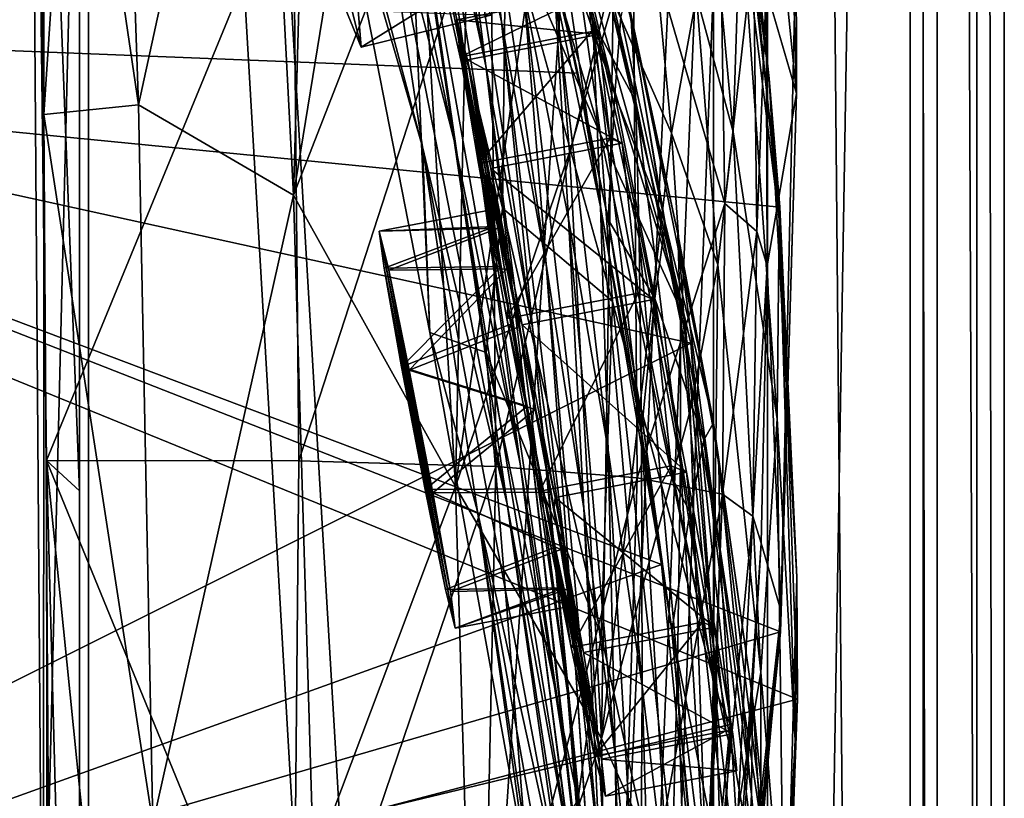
# Model space of a CAD drawing. Header units: metres. Extents: x -904 to 0, y -908 to 0.
# Tile 78 of 142: x -55 to 0, y -480 to -437. Entities that reach past the tile are written whole.
import ezdxf

# ---------------------------------------------------------------- set-up
doc = ezdxf.new("R2010")
doc.units = ezdxf.units.M

msp = doc.modelspace()

# ---------------------------------------------------------------- linework, layer by layer
at = {"layer": 'None012'}
for points in [[(-4.519207, -133.377289, 2063.059814), (-51.518902, -163.519562, 2063.059814), (-51.518902, -836.377136, 2063.059814)], [(-37.838261, -842.079285, 2063.059814), (-4.519207, -133.377289, 2063.059814), (-51.518902, -836.377136, 2063.059814)], [(-4.519207, -133.377289, 163.059708), (-37.838261, -842.079285, 163.059708), (-51.518902, -836.377136, 163.059708)], [(-51.518902, -836.377136, 163.059708), (-51.518902, -163.519562, 163.059708), (-4.519207, -133.377289, 163.059708)], [(-37.838261, -842.079285, 2063.059814), (-34.448139, -844.306091, 2063.059814), (-4.519207, -133.377289, 2063.059814)], [(-4.519207, -133.377289, 163.059708), (-34.448139, -844.306091, 163.059708), (-37.838261, -842.079285, 163.059708)], [(-34.448139, -844.306091, 2063.059814), (-32.221325, -847.696228, 2063.059814), (-4.519207, -133.377289, 2063.059814)], [(-32.221325, -847.696228, 163.059708), (-34.448139, -844.306091, 163.059708), (-4.519207, -133.377289, 163.059708)], [(-4.519207, -133.377289, 2063.059814), (-32.221325, -847.696228, 2063.059814), (-4.519207, -887.377258, 2063.059814)], [(-4.519207, -887.377258, 163.059708), (-32.221325, -847.696228, 163.059708), (-4.519207, -133.377289, 163.059708)], [(-4.519207, -887.377258, 163.059708), (-4.519207, -133.377289, 163.059708), (-4.519207, -887.377258, 173.920044)], [(-4.519207, -133.377289, 163.059708), (-4.519207, -133.377289, 2063.059814), (-4.519207, -887.377258, 173.920044)], [(-4.519207, -887.377258, 173.920044), (-4.519207, -133.377289, 2063.059814), (-4.519207, -887.377258, 2051.920166)], [(-4.519207, -133.377289, 2063.059814), (-4.519207, -887.377258, 2063.059814), (-4.519207, -887.377258, 2051.920166)], [(-51.518902, -836.377136, 163.059708), (-51.518902, -495.105316, 182.490662), (-51.518902, -163.519562, 163.059708)], [(-51.518902, -495.105316, 182.490662), (-51.518902, -411.783142, 184.444412), (-51.518902, -163.519562, 163.059708)], [(-51.518902, -163.519562, 2063.059814), (-51.518902, -395.558533, 2040.610718), (-51.518902, -462.743958, 2043.003296)], [(-51.518902, -462.743958, 2043.003296), (-51.518902, -529.971802, 2043.136353), (-51.518902, -163.519562, 2063.059814)], [(-51.518902, -529.971802, 2043.136353), (-51.518902, -836.377136, 2063.059814), (-51.518902, -163.519562, 2063.059814)], [(-94.914627, -379.078369, 619.99176), (-20.853827, -392.848328, 618.052429), (-99.678642, -438.399719, 620.116516)], [(-20.853827, -392.848328, 618.052429), (-15.603981, -419.807495, 617.914917), (-99.678642, -438.399719, 620.116516)], [(-53.340942, -461.049896, 2042.971069), (-51.518902, -462.743958, 2043.003296), (-54.164406, -394.131256, 2040.5354)], [(-51.518902, -462.743958, 2043.003296), (-51.518902, -395.558533, 2040.610718), (-54.164406, -394.131256, 2040.5354)], [(-54.164406, -394.131256, 2040.5354), (-39.61805, -427.646545, 1989.055786), (-53.340942, -461.049896, 2042.971069)], [(-48.223858, -441.255127, 210.920059), (-49.61388, -401.212891, 210.920059), (-54.03294, -401.820038, 184.910767)], [(-49.61388, -401.212891, 210.920059), (-48.223858, -441.255127, 210.920059), (-41.466755, -410.242004, 259.599365)], [(-53.500282, -441.798859, 183.34021), (-48.223858, -441.255127, 210.920059), (-54.03294, -401.820038, 184.910767)], [(-54.03294, -401.820038, 184.910767), (-51.518902, -411.783142, 184.444412), (-53.500282, -441.798859, 183.34021)], [(-38.348515, -402.753815, 284.171265), (-41.466755, -410.242004, 259.599365), (-39.583576, -446.280334, 258.79776)], [(-33.971493, -411.755524, 308.193176), (-38.348515, -402.753815, 284.171265), (-39.583576, -446.280334, 258.79776)], [(-35.178562, -425.408478, 1347.30896), (-37.694042, -409.377899, 1291.495117), (-30.641474, -443.239197, 1347.621338)], [(-37.694042, -409.377899, 1291.495117), (-33.317085, -425.375366, 1291.730469), (-30.641474, -443.239197, 1347.621338)], [(-33.317085, -425.375366, 1291.730469), (-35.719398, -409.918915, 1235.449707), (-29.635101, -441.526672, 1291.942627)], [(-35.719398, -409.918915, 1235.449707), (-32.032661, -424.448486, 1235.577759), (-29.635101, -441.526672, 1291.942627)], [(-32.032661, -424.448486, 1235.577759), (-34.16378, -410.011841, 1178.973145), (-28.885721, -439.077972, 1235.691895)], [(-34.16378, -410.011841, 1178.973145), (-30.888161, -423.265381, 1179.018677), (-28.885721, -439.077972, 1235.691895)], [(-41.466755, -410.242004, 259.599365), (-48.223858, -441.255127, 210.920059), (-39.583576, -446.280334, 258.79776)], [(-29.558035, -422.518158, 1122.292114), (-28.012222, -436.633972, 1179.058716), (-32.640263, -410.267761, 1122.289429)], [(-28.012222, -436.633972, 1179.058716), (-30.888161, -423.265381, 1179.018677), (-32.640263, -410.267761, 1122.289429)], [(-51.518902, -411.783142, 184.444412), (-53.231441, -481.806213, 182.569717), (-53.500282, -441.798859, 183.34021)], [(-51.518902, -411.783142, 184.444412), (-51.518902, -495.105316, 182.490662), (-53.231441, -481.806213, 182.569717)], [(-39.583576, -446.280334, 258.79776), (-32.583176, -428.331787, 307.561737), (-33.971493, -411.755524, 308.193176)], [(-12.37691, -411.770935, 1610.901001), (-11.577453, -440.62085, 1611.000122), (-13.716987, -419.427582, 1717.469971)], [(-11.577453, -440.62085, 1611.000122), (-12.37691, -411.770935, 1610.901001), (-11.586427, -432.041046, 1608.211792)], [(-99.568741, -436.492737, 658.706482), (-23.753292, -439.487976, 660.691772), (-30.248764, -412.684967, 660.521729)], [(-30.248764, -412.684967, 660.521729), (-23.753292, -439.487976, 660.691772), (-26.636244, -426.248718, 663.443481)], [(-26.930365, -413.296906, 838.165894), (-20.77619, -436.528656, 895.674438), (-26.693949, -414.402863, 895.548584)], [(-26.930365, -413.296906, 838.165894), (-21.054705, -434.966492, 838.324768), (-20.77619, -436.528656, 895.674438)], [(-13.09072, -439.788452, 614.894409), (-16.563557, -413.626617, 615.079346), (-15.217979, -420.31778, 562.786987)], [(-15.603981, -419.807495, 617.914917), (-16.563557, -413.626617, 615.079346), (-13.09072, -439.788452, 614.894409)], [(-26.29254, -418.292572, 952.467773), (-26.693949, -414.402863, 895.548584), (-20.530994, -441.075623, 952.545898)], [(-26.693949, -414.402863, 895.548584), (-20.77619, -436.528656, 895.674438), (-20.530994, -441.075623, 952.545898)], [(-17.78824, -453.17514, 1562.03418), (-28.308121, -415.583466, 1518.111328), (-23.789267, -433.676605, 1518.547607)], [(-17.78824, -453.17514, 1562.03418), (-22.57564, -432.777924, 1562.240112), (-28.308121, -415.583466, 1518.111328)], [(-25.739313, -425.04071, 1009.108154), (-26.29254, -418.292572, 952.467773), (-22.91737, -436.637848, 1009.126465)], [(-26.29254, -418.292572, 952.467773), (-20.530994, -441.075623, 952.545898), (-22.91737, -436.637848, 1009.126465)], [(-32.400627, -443.59845, 1402.633789), (-37.356434, -426.512329, 1402.288574), (-38.84417, -419.286194, 1386.653687)], [(-38.84417, -419.286194, 1386.653687), (-35.178562, -425.408478, 1347.30896), (-32.400627, -443.59845, 1402.633789)], [(-26.636244, -426.248718, 663.443481), (-21.700401, -440.678894, 721.290283), (-26.89748, -419.325562, 721.176575)], [(-26.89748, -419.325562, 721.176575), (-21.700401, -440.678894, 721.290283), (-21.3613, -436.348541, 780.275574)], [(-13.716987, -419.427582, 1717.469971), (-11.577453, -440.62085, 1611.000122), (-13.259575, -434.812103, 1717.66394)], [(-99.678642, -438.399719, 620.116516), (-15.603981, -419.807495, 617.914917), (-12.499131, -446.94281, 617.833618)], [(-12.499131, -446.94281, 617.833618), (-15.603981, -419.807495, 617.914917), (-13.09072, -439.788452, 614.894409)], [(-29.656506, -420.104492, 332.282196), (-32.583176, -428.331787, 307.561737), (-30.561993, -462.501282, 306.527161)], [(-25.543945, -427.959961, 356.559143), (-29.656506, -420.104492, 332.282196), (-30.561993, -462.501282, 306.527161)], [(-13.09072, -439.788452, 614.894409), (-15.217979, -420.31778, 562.786987), (-12.537746, -447.631104, 562.615112)], [(-12.537746, -447.631104, 562.615112), (-15.217979, -420.31778, 562.786987), (-14.685354, -430.100006, 509.626068)], [(-26.767199, -434.950378, 1122.294556), (-25.525948, -450.117371, 1179.093262), (-29.558035, -422.518158, 1122.292114)], [(-25.525948, -450.117371, 1179.093262), (-28.012222, -436.633972, 1179.058716), (-29.558035, -422.518158, 1122.292114)], [(-28.493612, -422.707764, 1472.599731), (-27.758911, -430.803101, 1472.950806), (-22.484701, -442.906311, 1518.765625)], [(-28.493612, -422.707764, 1472.599731), (-22.484701, -442.906311, 1518.765625), (-23.789267, -433.676605, 1518.547607)], [(-28.885721, -439.077972, 1235.691895), (-30.888161, -423.265381, 1179.018677), (-26.266474, -453.771515, 1235.791992)], [(-30.888161, -423.265381, 1179.018677), (-28.012222, -436.633972, 1179.058716), (-26.266474, -453.771515, 1235.791992)], [(-29.635101, -441.526672, 1291.942627), (-32.032661, -424.448486, 1235.577759), (-26.647066, -457.755096, 1292.13147)], [(-32.032661, -424.448486, 1235.577759), (-28.885721, -439.077972, 1235.691895), (-26.647066, -457.755096, 1292.13147)], [(-37.356434, -426.512329, 1402.288574), (-32.004139, -453.92395, 1457.211426), (-33.270531, -424.920715, 1426.933105)], [(-33.270531, -424.920715, 1426.933105), (-32.004139, -453.92395, 1457.211426), (-28.865408, -455.047943, 1474.003906)], [(-28.865408, -455.047943, 1474.003906), (-27.947353, -447.011566, 1473.652832), (-33.270531, -424.920715, 1426.933105)], [(-27.947353, -447.011566, 1473.652832), (-27.758911, -430.803101, 1472.950806), (-33.270531, -424.920715, 1426.933105)], [(-35.178562, -425.408478, 1347.30896), (-27.690105, -463.488617, 1402.98291), (-32.400627, -443.59845, 1402.633789)], [(-30.641474, -443.239197, 1347.621338), (-27.690105, -463.488617, 1402.98291), (-35.178562, -425.408478, 1347.30896)], [(-30.641474, -443.239197, 1347.621338), (-33.317085, -425.375366, 1291.730469), (-26.972757, -461.240997, 1347.90271)], [(-33.317085, -425.375366, 1291.730469), (-29.635101, -441.526672, 1291.942627), (-26.972757, -461.240997, 1347.90271)], [(-22.91737, -436.637848, 1009.126465), (-22.494465, -446.926056, 1065.654785), (-25.739313, -425.04071, 1009.108154)], [(-22.494465, -446.926056, 1065.654785), (-25.053854, -434.751526, 1065.653687), (-25.739313, -425.04071, 1009.108154)], [(-32.004139, -453.92395, 1457.211426), (-37.356434, -426.512329, 1402.288574), (-32.400627, -443.59845, 1402.633789)], [(-26.636244, -426.248718, 663.443481), (-22.06394, -447.641571, 663.647583), (-21.700401, -440.678894, 721.290283)], [(-23.753292, -439.487976, 660.691772), (-22.06394, -447.641571, 663.647583), (-26.636244, -426.248718, 663.443481)], [(-39.61805, -427.646545, 1989.055786), (-39.287197, -461.073547, 1989.900391), (-53.340942, -461.049896, 2042.971069)], [(-39.287197, -461.073547, 1989.900391), (-39.61805, -427.646545, 1989.055786), (-28.625902, -428.188019, 1935.435791)], [(-21.789408, -435.481812, 381.116577), (-18.54491, -442.830261, 406.015778), (-19.941626, -427.695374, 406.499817)], [(-19.941626, -427.695374, 406.499817), (-18.54491, -442.830261, 406.015778), (-17.153196, -435.186981, 431.658691)], [(-28.317274, -461.395416, 1936.170898), (-39.287197, -461.073547, 1989.900391), (-28.625902, -428.188019, 1935.435791)], [(-30.561993, -462.501282, 306.527161), (-24.209671, -443.884186, 355.985626), (-25.543945, -427.959961, 356.559143)], [(-28.317274, -461.395416, 1936.170898), (-28.625902, -428.188019, 1935.435791), (-20.694532, -429.176331, 1881.330322)], [(-24.209671, -443.884186, 355.985626), (-21.789408, -435.481812, 381.116577), (-25.543945, -427.959961, 356.559143)], [(-15.107247, -442.764496, 457.192108), (-16.433197, -428.215729, 457.53241), (-17.153196, -435.186981, 431.658691)], [(-14.685354, -430.100006, 509.626068), (-16.433197, -428.215729, 457.53241), (-15.107247, -442.764496, 457.192108)], [(-30.561993, -462.501282, 306.527161), (-32.583176, -428.331787, 307.561737), (-39.583576, -446.280334, 258.79776)], [(-20.449392, -462.014984, 1881.945313), (-28.317274, -461.395416, 1936.170898), (-20.694532, -429.176331, 1881.330322)], [(-20.449392, -462.014984, 1881.945313), (-20.694532, -429.176331, 1881.330322), (-15.569982, -446.751587, 1827.190186)], [(-15.569982, -446.751587, 1827.190186), (-20.694532, -429.176331, 1881.330322), (-15.817269, -430.610657, 1826.89917)], [(-12.652459, -458.735779, 509.307831), (-14.685354, -430.100006, 509.626068), (-15.107247, -442.764496, 457.192108)], [(-12.537746, -447.631104, 562.615112), (-14.685354, -430.100006, 509.626068), (-12.652459, -458.735779, 509.307831)], [(-27.758911, -430.803101, 1472.950806), (-27.947353, -447.011566, 1473.652832), (-21.8262, -452.197479, 1518.983765)], [(-27.758911, -430.803101, 1472.950806), (-21.8262, -452.197479, 1518.983765), (-22.484701, -442.906311, 1518.765625)], [(-13.960463, -432.489746, 1772.302612), (-15.569982, -446.751587, 1827.190186), (-15.817269, -430.610657, 1826.89917)], [(-99.568741, -436.492767, 1605.907959), (-12.460872, -470.582123, 1608.189087), (-11.586427, -432.041046, 1608.211792)], [(-12.460872, -470.582123, 1608.189087), (-11.577453, -440.62085, 1611.000122), (-11.586427, -432.041046, 1608.211792)], [(-15.569982, -446.751587, 1827.190186), (-13.960463, -432.489746, 1772.302612), (-13.792759, -448.301758, 1772.519653)], [(-13.792759, -448.301758, 1772.519653), (-13.960463, -432.489746, 1772.302612), (-13.259575, -434.812103, 1717.66394)], [(-22.316433, -433.921112, 1565.080933), (-22.57564, -432.777924, 1562.240112), (-17.78824, -453.17514, 1562.03418)], [(-22.484701, -442.906311, 1518.765625), (-17.78824, -453.17514, 1562.03418), (-23.789267, -433.676605, 1518.547607)], [(-22.316433, -433.921112, 1565.080933), (-17.453024, -454.52655, 1564.956543), (-99.569656, -436.508667, 1567.110596)], [(-17.453024, -454.52655, 1564.956543), (-22.316433, -433.921112, 1565.080933), (-17.78824, -453.17514, 1562.03418)], [(-25.053854, -434.751526, 1065.653687), (-24.269331, -447.592407, 1122.296509), (-26.767199, -434.950378, 1122.294556)], [(-25.053854, -434.751526, 1065.653687), (-22.494465, -446.926056, 1065.654785), (-22.069218, -460.472687, 1122.298218)], [(-22.069218, -460.472687, 1122.298218), (-24.269331, -447.592407, 1122.296509), (-25.053854, -434.751526, 1065.653687)], [(-13.259575, -434.812103, 1717.66394), (-13.199963, -450.223816, 1717.807373), (-13.792759, -448.301758, 1772.519653)], [(-11.577453, -440.62085, 1611.000122), (-13.199963, -450.223816, 1717.807373), (-13.259575, -434.812103, 1717.66394)], [(-24.269331, -447.592407, 1122.296509), (-23.417582, -463.717316, 1179.122314), (-26.767199, -434.950378, 1122.294556)], [(-23.417582, -463.717316, 1179.122314), (-25.525948, -450.117371, 1179.093262), (-26.767199, -434.950378, 1122.294556)], [(-21.054705, -434.966492, 838.324768), (-21.3613, -436.348541, 780.275574), (-18.895727, -447.834137, 780.320801)], [(-18.177799, -448.439758, 895.709351), (-21.054705, -434.966492, 838.324768), (-16.198446, -458.950409, 838.390564)], [(-16.198446, -458.950409, 838.390564), (-21.054705, -434.966492, 838.324768), (-18.895727, -447.834137, 780.320801)], [(-21.054705, -434.966492, 838.324768), (-18.177799, -448.439758, 895.709351), (-20.77619, -436.528656, 895.674438)], [(-18.54491, -442.830261, 406.015778), (-15.955181, -450.164978, 431.28775), (-17.153196, -435.186981, 431.658691)], [(-17.153196, -435.186981, 431.658691), (-15.955181, -450.164978, 431.28775), (-15.107247, -442.764496, 457.192108)], [(-21.789408, -435.481812, 381.116577), (-24.209671, -443.884186, 355.985626), (-22.443432, -476.522217, 355.114563)], [(-18.54491, -442.830261, 406.015778), (-21.789408, -435.481812, 381.116577), (-22.443432, -476.522217, 355.114563)], [(-99.569656, -436.508667, 1567.110596), (-17.453024, -454.52655, 1564.956543), (-101.421379, -496.47702, 1567.159058)], [(-99.568741, -436.492737, 658.706482), (-101.42131, -496.465118, 658.65802), (-19.097067, -466.842743, 660.813721)], [(-99.568741, -436.492767, 1605.907959), (-101.42131, -496.465149, 1605.859497), (-12.460872, -470.582123, 1608.189087)], [(-23.753292, -439.487976, 660.691772), (-99.568741, -436.492737, 658.706482), (-19.097067, -466.842743, 660.813721)], [(-21.3613, -436.348541, 780.275574), (-21.700401, -440.678894, 721.290283), (-18.895727, -447.834137, 780.320801)], [(-20.530994, -441.075623, 952.545898), (-20.77619, -436.528656, 895.674438), (-18.026882, -453.281677, 952.567139)], [(-20.77619, -436.528656, 895.674438), (-18.177799, -448.439758, 895.709351), (-18.026882, -453.281677, 952.567139)], [(-26.266474, -453.771515, 1235.791992), (-28.012222, -436.633972, 1179.058716), (-24.154392, -468.495483, 1235.878174)], [(-28.012222, -436.633972, 1179.058716), (-25.525948, -450.117371, 1179.093262), (-24.154392, -468.495483, 1235.878174)], [(-22.91737, -436.637848, 1009.126465), (-20.530994, -441.075623, 952.545898), (-20.332975, -448.687317, 1009.139709)], [(-20.202732, -459.475494, 1065.655396), (-22.91737, -436.637848, 1009.126465), (-20.332975, -448.687317, 1009.139709)], [(-20.202732, -459.475494, 1065.655396), (-22.494465, -446.926056, 1065.654785), (-22.91737, -436.637848, 1009.126465)], [(-101.429382, -497.886383, 620.162354), (-99.678642, -438.399719, 620.116516), (-11.520406, -474.334778, 617.807983)], [(-99.678642, -438.399719, 620.116516), (-12.499131, -446.94281, 617.833618), (-11.520406, -474.334778, 617.807983)], [(-26.647066, -457.755096, 1292.13147), (-28.885721, -439.077972, 1235.691895), (-24.335777, -473.984528, 1292.296997)], [(-28.885721, -439.077972, 1235.691895), (-26.266474, -453.771515, 1235.791992), (-24.335777, -473.984528, 1292.296997)], [(-23.753292, -439.487976, 660.691772), (-19.097067, -466.842743, 660.813721), (-22.06394, -447.641571, 663.647583)], [(-11.55794, -467.553864, 614.797363), (-13.09072, -439.788452, 614.894409), (-12.537746, -447.631104, 562.615112)], [(-12.499131, -446.94281, 617.833618), (-13.09072, -439.788452, 614.894409), (-11.55794, -467.553864, 614.797363)], [(-21.700401, -440.678894, 721.290283), (-22.06394, -447.641571, 663.647583), (-19.46191, -452.033478, 721.322388)], [(-18.895727, -447.834137, 780.320801), (-21.700401, -440.678894, 721.290283), (-19.46191, -452.033478, 721.322388)], [(-11.577453, -440.62085, 1611.000122), (-12.433165, -469.460388, 1611.014282), (-13.199963, -450.223816, 1717.807373)], [(-12.433165, -469.460388, 1611.014282), (-11.577453, -440.62085, 1611.000122), (-12.460872, -470.582123, 1608.189087)], [(-47.422199, -481.255951, 210.920059), (-48.223858, -441.255127, 210.920059), (-53.500282, -441.798859, 183.34021)], [(-48.223858, -441.255127, 210.920059), (-47.422199, -481.255951, 210.920059), (-39.583576, -446.280334, 258.79776)], [(-20.530994, -441.075623, 952.545898), (-18.030481, -461.245117, 1009.147888), (-20.332975, -448.687317, 1009.139709)], [(-20.530994, -441.075623, 952.545898), (-18.026882, -453.281677, 952.567139), (-18.030481, -461.245117, 1009.147888)], [(-53.231441, -481.806213, 182.569717), (-47.422199, -481.255951, 210.920059), (-53.500282, -441.798859, 183.34021)], [(-26.972757, -461.240997, 1347.90271), (-29.635101, -441.526672, 1291.942627), (-24.173979, -479.291046, 1348.152954)], [(-29.635101, -441.526672, 1291.942627), (-26.647066, -457.755096, 1292.13147), (-24.173979, -479.291046, 1348.152954)], [(-21.8262, -452.197479, 1518.983765), (-15.968112, -474.107147, 1561.944824), (-22.484701, -442.906311, 1518.765625)], [(-15.968112, -474.107147, 1561.944824), (-17.78824, -453.17514, 1562.03418), (-22.484701, -442.906311, 1518.765625)], [(-22.443432, -476.522217, 355.114563), (-17.489773, -458.265411, 405.625305), (-18.54491, -442.830261, 406.015778)], [(-17.489773, -458.265411, 405.625305), (-15.955181, -450.164978, 431.28775), (-18.54491, -442.830261, 406.015778)], [(-15.955181, -450.164978, 431.28775), (-13.564385, -472.839905, 456.759827), (-15.107247, -442.764496, 457.192108)], [(-15.107247, -442.764496, 457.192108), (-13.564385, -472.839905, 456.759827), (-12.652459, -458.735779, 509.307831)], [(-29.351326, -463.90155, 1457.369507), (-32.004139, -453.92395, 1457.211426), (-32.400627, -443.59845, 1402.633789)], [(-32.400627, -443.59845, 1402.633789), (-27.690105, -463.488617, 1402.98291), (-24.453058, -486.070496, 1457.692871)], [(-24.453058, -486.070496, 1457.692871), (-29.351326, -463.90155, 1457.369507), (-32.400627, -443.59845, 1402.633789)], [(-26.972757, -461.240997, 1347.90271), (-24.04295, -483.567261, 1403.297119), (-30.641474, -443.239197, 1347.621338)], [(-24.04295, -483.567261, 1403.297119), (-27.690105, -463.488617, 1402.98291), (-30.641474, -443.239197, 1347.621338)], [(-22.443432, -476.522217, 355.114563), (-24.209671, -443.884186, 355.985626), (-30.561993, -462.501282, 306.527161)], [(-39.583576, -446.280334, 258.79776), (-47.422199, -481.255951, 210.920059), (-38.477341, -483.487183, 258.177063)], [(-38.477341, -483.487183, 258.177063), (-30.561993, -462.501282, 306.527161), (-39.583576, -446.280334, 258.79776)], [(-22.494465, -446.926056, 1065.654785), (-20.17515, -473.619904, 1122.299561), (-22.069218, -460.472687, 1122.298218)], [(-20.17515, -473.619904, 1122.299561), (-22.494465, -446.926056, 1065.654785), (-20.202732, -459.475494, 1065.655396)], [(-15.688101, -462.931641, 1827.387939), (-20.449392, -462.014984, 1881.945313), (-15.569982, -446.751587, 1827.190186)], [(-15.688101, -462.931641, 1827.387939), (-15.569982, -446.751587, 1827.190186), (-13.792759, -448.301758, 1772.519653)], [(-11.520406, -474.334778, 617.807983), (-12.499131, -446.94281, 617.833618), (-11.55794, -467.553864, 614.797363)], [(-22.460718, -470.781799, 1519.420044), (-27.947353, -447.011566, 1473.652832), (-28.865408, -455.047943, 1474.003906)], [(-27.947353, -447.011566, 1473.652832), (-22.460718, -470.781799, 1519.420044), (-21.8262, -452.197479, 1518.983765)], [(-22.069218, -460.472687, 1122.298218), (-21.674414, -477.437927, 1179.145752), (-24.269331, -447.592407, 1122.296509)], [(-21.674414, -477.437927, 1179.145752), (-23.417582, -463.717316, 1179.122314), (-24.269331, -447.592407, 1122.296509)], [(-19.46191, -452.033478, 721.322388), (-22.06394, -447.641571, 663.647583), (-20.152, -458.85379, 663.731873)], [(-19.097067, -466.842743, 660.813721), (-20.152, -458.85379, 663.731873), (-22.06394, -447.641571, 663.647583)], [(-18.895727, -447.834137, 780.320801), (-19.46191, -452.033478, 721.322388), (-16.734985, -459.917786, 780.342651)], [(-16.198446, -458.950409, 838.390564), (-18.895727, -447.834137, 780.320801), (-16.734985, -459.917786, 780.342651)], [(-11.650246, -476.623627, 562.581543), (-12.537746, -447.631104, 562.615112), (-12.652459, -458.735779, 509.307831)], [(-11.55794, -467.553864, 614.797363), (-12.537746, -447.631104, 562.615112), (-11.650246, -476.623627, 562.581543)], [(-18.026882, -453.281677, 952.567139), (-18.177799, -448.439758, 895.709351), (-15.851706, -466.111115, 952.576538)], [(-18.177799, -448.439758, 895.709351), (-15.902235, -461.000885, 895.725647), (-15.851706, -466.111115, 952.576538)], [(-15.902235, -461.000885, 895.725647), (-18.177799, -448.439758, 895.709351), (-16.198446, -458.950409, 838.390564)], [(-13.792759, -448.301758, 1772.519653), (-14.011179, -464.144623, 1772.66394), (-15.688101, -462.931641, 1827.387939)], [(-13.199963, -450.223816, 1717.807373), (-14.011179, -464.144623, 1772.66394), (-13.792759, -448.301758, 1772.519653)], [(-20.332975, -448.687317, 1009.139709), (-18.030481, -461.245117, 1009.147888), (-18.209492, -472.444244, 1065.655396)], [(-18.209492, -472.444244, 1065.655396), (-20.202732, -459.475494, 1065.655396), (-20.332975, -448.687317, 1009.139709)], [(-24.154392, -468.495483, 1235.878174), (-25.525948, -450.117371, 1179.093262), (-22.521439, -483.21991, 1235.950317)], [(-25.525948, -450.117371, 1179.093262), (-23.417582, -463.717316, 1179.122314), (-22.521439, -483.21991, 1235.950317)], [(-17.489773, -458.265411, 405.625305), (-16.398525, -489.893097, 405.125092), (-15.955181, -450.164978, 431.28775)], [(-16.398525, -489.893097, 405.125092), (-13.564385, -472.839905, 456.759827), (-15.955181, -450.164978, 431.28775)], [(-13.199963, -450.223816, 1717.807373), (-13.537316, -465.652832, 1717.900269), (-14.011179, -464.144623, 1772.66394)], [(-12.433165, -469.460388, 1611.014282), (-13.537316, -465.652832, 1717.900269), (-13.199963, -450.223816, 1717.807373)], [(-22.460718, -470.781799, 1519.420044), (-17.117603, -495.07605, 1561.973389), (-21.8262, -452.197479, 1518.983765)], [(-17.117603, -495.07605, 1561.973389), (-15.968112, -474.107147, 1561.944824), (-21.8262, -452.197479, 1518.983765)], [(-19.46191, -452.033478, 721.322388), (-20.152, -458.85379, 663.731873), (-17.516373, -463.907623, 721.338074)], [(-16.734985, -459.917786, 780.342651), (-19.46191, -452.033478, 721.322388), (-17.516373, -463.907623, 721.338074)], [(-18.030481, -461.245117, 1009.147888), (-18.026882, -453.281677, 952.567139), (-16.061007, -474.3638, 1009.150879)], [(-16.061007, -474.3638, 1009.150879), (-18.026882, -453.281677, 952.567139), (-15.851706, -466.111115, 952.576538)], [(-17.453024, -454.52655, 1564.956543), (-17.78824, -453.17514, 1562.03418), (-15.968112, -474.107147, 1561.944824)], [(-26.509085, -484.23468, 1511.554932), (-32.004139, -453.92395, 1457.211426), (-29.351326, -463.90155, 1457.369507)], [(-32.004139, -453.92395, 1457.211426), (-26.509085, -484.23468, 1511.554932), (-28.865408, -455.047943, 1474.003906)], [(-24.335777, -473.984528, 1292.296997), (-26.266474, -453.771515, 1235.791992), (-22.668257, -490.14212, 1292.439209)], [(-26.266474, -453.771515, 1235.791992), (-24.154392, -468.495483, 1235.878174), (-22.668257, -490.14212, 1292.439209)], [(-17.453024, -454.52655, 1564.956543), (-15.270548, -475.75589, 1564.914185), (-101.421379, -496.47702, 1567.159058)], [(-15.270548, -475.75589, 1564.914185), (-17.453024, -454.52655, 1564.956543), (-15.968112, -474.107147, 1561.944824)], [(-28.865408, -455.047943, 1474.003906), (-26.509085, -484.23468, 1511.554932), (-23.747101, -479.983337, 1519.638184)], [(-23.747101, -479.983337, 1519.638184), (-22.460718, -470.781799, 1519.420044), (-28.865408, -455.047943, 1474.003906)], [(-24.173979, -479.291046, 1348.152954), (-26.647066, -457.755096, 1292.13147), (-22.222027, -497.267059, 1348.372314)], [(-26.647066, -457.755096, 1292.13147), (-24.335777, -473.984528, 1292.296997), (-22.222027, -497.267059, 1348.372314)], [(-16.398525, -489.893097, 405.125092), (-17.489773, -458.265411, 405.625305), (-22.443432, -476.522217, 355.114563)], [(-20.152, -458.85379, 663.731873), (-18.509378, -470.528442, 663.803223), (-17.516373, -463.907623, 721.338074)], [(-20.152, -458.85379, 663.731873), (-19.097067, -466.842743, 660.813721), (-18.509378, -470.528442, 663.803223)], [(-12.882191, -485.726715, 838.363281), (-16.198446, -458.950409, 838.390564), (-16.734985, -459.917786, 780.342651)], [(-15.902235, -461.000885, 895.725647), (-16.198446, -458.950409, 838.390564), (-14.020151, -474.269958, 895.723267)], [(-16.198446, -458.950409, 838.390564), (-12.882191, -485.726715, 838.363281), (-14.020151, -474.269958, 895.723267)], [(-13.564385, -472.839905, 456.759827), (-12.282374, -488.904602, 509.239197), (-12.652459, -458.735779, 509.307831)], [(-12.652459, -458.735779, 509.307831), (-12.282374, -488.904602, 509.239197), (-11.650246, -476.623627, 562.581543)], [(-18.599287, -487.062866, 1122.300415), (-20.202732, -459.475494, 1065.655396), (-18.209492, -472.444244, 1065.655396)], [(-18.599287, -487.062866, 1122.300415), (-20.17515, -473.619904, 1122.299561), (-20.202732, -459.475494, 1065.655396)], [(-13.578772, -486.092316, 780.316284), (-16.734985, -459.917786, 780.342651), (-17.516373, -463.907623, 721.338074)], [(-13.578772, -486.092316, 780.316284), (-12.882191, -485.726715, 838.363281), (-16.734985, -459.917786, 780.342651)], [(-20.17515, -473.619904, 1122.299561), (-20.28372, -491.285797, 1179.163696), (-22.069218, -460.472687, 1122.298218)], [(-20.28372, -491.285797, 1179.163696), (-21.674414, -477.437927, 1179.145752), (-22.069218, -460.472687, 1122.298218)], [(-53.266441, -528.286011, 2043.160522), (-51.518902, -529.971802, 2043.136353), (-53.340942, -461.049896, 2042.971069)], [(-51.518902, -529.971802, 2043.136353), (-51.518902, -462.743958, 2043.003296), (-53.340942, -461.049896, 2042.971069)], [(-53.266441, -528.286011, 2043.160522), (-53.340942, -461.049896, 2042.971069), (-46.55732, -528.295898, 2016.645264)], [(-53.340942, -461.049896, 2042.971069), (-39.602764, -494.622528, 1990.200928), (-46.55732, -528.295898, 2016.645264)], [(-53.340942, -461.049896, 2042.971069), (-39.287197, -461.073547, 1989.900391), (-39.602764, -494.622528, 1990.200928)], [(-39.287197, -461.073547, 1989.900391), (-28.317274, -461.395416, 1936.170898), (-39.602764, -494.622528, 1990.200928)], [(-15.851706, -466.111115, 952.576538), (-15.902235, -461.000885, 895.725647), (-14.072236, -479.619019, 952.574036)], [(-15.902235, -461.000885, 895.725647), (-14.020151, -474.269958, 895.723267), (-14.072236, -479.619019, 952.574036)], [(-39.602764, -494.622528, 1990.200928), (-28.317274, -461.395416, 1936.170898), (-29.019733, -494.74881, 1936.401733)], [(-28.317274, -461.395416, 1936.170898), (-20.449392, -462.014984, 1881.945313), (-29.019733, -494.74881, 1936.401733)], [(-24.173979, -479.291046, 1348.152954), (-21.463589, -503.659515, 1403.576782), (-26.972757, -461.240997, 1347.90271)], [(-21.463589, -503.659515, 1403.576782), (-24.04295, -483.567261, 1403.297119), (-26.972757, -461.240997, 1347.90271)], [(-18.030481, -461.245117, 1009.147888), (-16.551174, -485.874695, 1065.654785), (-18.209492, -472.444244, 1065.655396)], [(-16.551174, -485.874695, 1065.654785), (-18.030481, -461.245117, 1009.147888), (-16.061007, -474.3638, 1009.150879)], [(-29.019733, -494.74881, 1936.401733), (-20.449392, -462.014984, 1881.945313), (-21.486528, -495.002411, 1882.114014)], [(-20.449392, -462.014984, 1881.945313), (-15.688101, -462.931641, 1827.387939), (-21.486528, -495.002411, 1882.114014)], [(-29.539288, -497.448395, 305.797028), (-30.561993, -462.501282, 306.527161), (-38.477341, -483.487183, 258.177063)], [(-29.539288, -497.448395, 305.797028), (-22.443432, -476.522217, 355.114563), (-30.561993, -462.501282, 306.527161)], [(-15.688101, -462.931641, 1827.387939), (-17.018021, -495.383057, 1827.502563), (-21.486528, -495.002411, 1882.114014)], [(-14.011179, -464.144623, 1772.66394), (-17.018021, -495.383057, 1827.502563), (-15.688101, -462.931641, 1827.387939)], [(-26.01474, -486.243317, 1511.426025), (-26.509085, -484.23468, 1511.554932), (-29.351326, -463.90155, 1457.369507)], [(-20.912622, -510.899231, 1511.640137), (-29.351326, -463.90155, 1457.369507), (-24.453058, -486.070496, 1457.692871)], [(-26.01474, -486.243317, 1511.426025), (-29.351326, -463.90155, 1457.369507), (-20.912622, -510.899231, 1511.640137)], [(-27.690105, -463.488617, 1402.98291), (-20.834852, -508.446198, 1457.984009), (-24.453058, -486.070496, 1457.692871)], [(-24.04295, -483.567261, 1403.297119), (-20.834852, -508.446198, 1457.984009), (-27.690105, -463.488617, 1402.98291)], [(-22.521439, -483.21991, 1235.950317), (-23.417582, -463.717316, 1179.122314), (-21.333569, -497.919495, 1236.008545)], [(-23.417582, -463.717316, 1179.122314), (-21.674414, -477.437927, 1179.145752), (-21.333569, -497.919495, 1236.008545)], [(-17.516373, -463.907623, 721.338074), (-18.509378, -470.528442, 663.803223), (-14.701887, -489.402588, 721.319885)], [(-14.701887, -489.402588, 721.319885), (-13.578772, -486.092316, 780.316284), (-17.516373, -463.907623, 721.338074)], [(-14.011179, -464.144623, 1772.66394), (-15.602613, -495.890411, 1772.733154), (-17.018021, -495.383057, 1827.502563)], [(-13.537316, -465.652832, 1717.900269), (-15.602613, -495.890411, 1772.733154), (-14.011179, -464.144623, 1772.66394)], [(-16.061007, -474.3638, 1009.150879), (-15.851706, -466.111115, 952.576538), (-14.4817, -488.092499, 1009.148804)], [(-15.851706, -466.111115, 952.576538), (-14.072236, -479.619019, 952.574036), (-14.4817, -488.092499, 1009.148804)], [(-15.602613, -495.890411, 1772.733154), (-13.537316, -465.652832, 1717.900269), (-15.397907, -496.523987, 1717.933838)], [(-13.537316, -465.652832, 1717.900269), (-12.433165, -469.460388, 1611.014282), (-15.397907, -496.523987, 1717.933838)], [(-19.097067, -466.842743, 660.813721), (-101.42131, -496.465118, 658.65802), (-16.345406, -494.513519, 660.885803)], [(-19.097067, -466.842743, 660.813721), (-16.345406, -494.513519, 660.885803), (-18.509378, -470.528442, 663.803223)], [(-12.353572, -497.530182, 614.80658), (-11.55794, -467.553864, 614.797363), (-11.650246, -476.623627, 562.581543)], [(-11.520406, -474.334778, 617.807983), (-11.55794, -467.553864, 614.797363), (-12.353572, -497.530182, 614.80658)], [(-22.668257, -490.14212, 1292.439209), (-24.154392, -468.495483, 1235.878174), (-21.597239, -506.160736, 1292.558105)], [(-24.154392, -468.495483, 1235.878174), (-22.521439, -483.21991, 1235.950317), (-21.597239, -506.160736, 1292.558105)], [(-14.931726, -498.121948, 1610.943604), (-12.433165, -469.460388, 1611.014282), (-16.298012, -508.943115, 1608.088379)], [(-16.298012, -508.943115, 1608.088379), (-12.433165, -469.460388, 1611.014282), (-12.460872, -470.582123, 1608.189087)], [(-12.433165, -469.460388, 1611.014282), (-14.931726, -498.121948, 1610.943604), (-15.397907, -496.523987, 1717.933838)], [(-18.509378, -470.528442, 663.803223), (-16.183268, -495.319733, 663.899475), (-14.701887, -489.402588, 721.319885)], [(-18.509378, -470.528442, 663.803223), (-16.345406, -494.513519, 660.885803), (-16.183268, -495.319733, 663.899475)], [(-101.42131, -496.465149, 1605.859497), (-16.298012, -508.943115, 1608.088379), (-12.460872, -470.582123, 1608.189087)], [(-17.117603, -495.07605, 1561.973389), (-22.460718, -470.781799, 1519.420044), (-23.747101, -479.983337, 1519.638184)], [(-17.35783, -500.8302, 1122.301025), (-18.599287, -487.062866, 1122.300415), (-18.209492, -472.444244, 1065.655396)], [(-18.209492, -472.444244, 1065.655396), (-16.551174, -485.874695, 1065.654785), (-17.35783, -500.8302, 1122.301025)], [(-13.566189, -504.144501, 456.6586), (-13.564385, -472.839905, 456.759827), (-16.398525, -489.893097, 405.125092)], [(-13.566189, -504.144501, 456.6586), (-12.282374, -488.904602, 509.239197), (-13.564385, -472.839905, 456.759827)], [(-19.233835, -505.269989, 1179.17627), (-20.28372, -491.285797, 1179.163696), (-20.17515, -473.619904, 1122.299561)], [(-18.599287, -487.062866, 1122.300415), (-19.233835, -505.269989, 1179.17627), (-20.17515, -473.619904, 1122.299561)], [(-11.520406, -474.334778, 617.807983), (-12.687592, -501.71936, 617.838562), (-101.429382, -497.886383, 620.162354)], [(-22.222027, -497.267059, 1348.372314), (-24.335777, -473.984528, 1292.296997), (-21.069534, -515.051147, 1348.560547)], [(-24.335777, -473.984528, 1292.296997), (-22.668257, -490.14212, 1292.439209), (-21.069534, -515.051147, 1348.560547)], [(-15.270548, -475.75589, 1564.914185), (-15.968112, -474.107147, 1561.944824), (-17.117603, -495.07605, 1561.973389)], [(-16.551174, -485.874695, 1065.654785), (-16.061007, -474.3638, 1009.150879), (-15.269579, -499.806885, 1065.653809)], [(-16.061007, -474.3638, 1009.150879), (-14.4817, -488.092499, 1009.148804), (-15.269579, -499.806885, 1065.653809)], [(-14.072236, -479.619019, 952.574036), (-14.020151, -474.269958, 895.723267), (-12.760496, -493.85672, 952.559692)], [(-14.020151, -474.269958, 895.723267), (-12.607658, -488.300873, 895.702209), (-12.760496, -493.85672, 952.559692)], [(-14.020151, -474.269958, 895.723267), (-12.882191, -485.726715, 838.363281), (-12.607658, -488.300873, 895.702209)], [(-12.687592, -501.71936, 617.838562), (-11.520406, -474.334778, 617.807983), (-12.353572, -497.530182, 614.80658)], [(-101.421379, -496.47702, 1567.159058), (-15.270548, -475.75589, 1564.914185), (-16.313786, -496.95752, 1564.947876)], [(-16.313786, -496.95752, 1564.947876), (-15.270548, -475.75589, 1564.914185), (-17.117603, -495.07605, 1561.973389)], [(-21.854267, -509.806885, 354.61145), (-22.443432, -476.522217, 355.114563), (-29.539288, -497.448395, 305.797028)], [(-21.854267, -509.806885, 354.61145), (-16.398525, -489.893097, 405.125092), (-22.443432, -476.522217, 355.114563)], [(-12.282374, -488.904602, 509.239197), (-12.879832, -507.57196, 562.68634), (-11.650246, -476.623627, 562.581543)], [(-11.650246, -476.623627, 562.581543), (-12.879832, -507.57196, 562.68634), (-12.353572, -497.530182, 614.80658)], [(-21.333569, -497.919495, 1236.008545), (-21.674414, -477.437927, 1179.145752), (-20.552483, -512.573975, 1236.052734)], [(-21.674414, -477.437927, 1179.145752), (-20.28372, -491.285797, 1179.163696), (-20.552483, -512.573975, 1236.052734)], [(-22.222027, -497.267059, 1348.372314), (-19.92218, -523.590881, 1403.821655), (-24.173979, -479.291046, 1348.152954)], [(-19.92218, -523.590881, 1403.821655), (-21.463589, -503.659515, 1403.576782), (-24.173979, -479.291046, 1348.152954)], [(-14.4817, -488.092499, 1009.148804), (-14.072236, -479.619019, 952.574036), (-13.354754, -502.477234, 1009.141663)], [(-14.072236, -479.619019, 952.574036), (-12.760496, -493.85672, 952.559692), (-13.354754, -502.477234, 1009.141663)]]:
    msp.add_3dface(points, dxfattribs=at)
at = {"layer": 'None012311'}
for points in [[(0, -904.007874), (-3.735142, -3.735142), (0, 0)], [(0, 0), (-1.527202, -1.527202, 175), (0, -904.007874)], [(-16.196362, -21.156561, 175), (-16.196362, -882.851318, 175), (-1.527202, -1.527202, 175)], [(-1.527202, -1.527202, 175), (-16.196362, -882.851318, 175), (-1.527202, -902.480652, 175)], [(-1.527202, -1.527202, 175), (-1.527202, -902.480652, 175), (0, -904.007874)], [(-3.735142, -3.735142), (-3.735142, -900.272766), (-5.236164, -5.236164, 172)], [(-3.735142, -900.272766), (-3.735142, -3.735142), (0, -904.007874)], [(-5.236164, -898.771729, 172), (-13.196362, -21.156561, 172), (-5.236164, -5.236164, 172)], [(-3.735142, -900.272766), (-5.236164, -898.771729, 172), (-5.236164, -5.236164, 172)], [(-16.196362, -882.851318, 163.059708), (-16.196362, -21.156561, 163.059708), (-53.480907, -243.617432, 163.059708)], [(-13.196362, -882.851318, 160.059708), (-51.007534, -245.042999, 160.059708), (-13.196362, -21.156561, 160.059708)], [(-16.196362, -882.851318, 175), (-16.196362, -21.156561, 175), (-16.196362, -882.851318, 163.059708)], [(-16.196362, -21.156561, 175), (-16.196362, -21.156561, 163.059708), (-16.196362, -882.851318, 163.059708)], [(-13.196362, -882.851318, 172), (-13.196362, -21.156561, 172), (-5.236164, -898.771729, 172)], [(-13.196362, -882.851318, 160.059708), (-13.196362, -21.156561, 160.059708), (-13.196362, -882.851318, 172)], [(-13.196362, -21.156561, 160.059708), (-13.196362, -21.156561, 172), (-13.196362, -882.851318, 172)], [(-64.523262, -465.931549, 140.186401), (-64.674286, -605.902954, 138.560638), (-53.480907, -243.617432, 163.059708)], [(-53.480907, -243.617432, 163.059708), (-64.674286, -605.902954, 138.560638), (-53.546944, -840.303711, 163.059692)], [(-63.93631, -430.945557, 140.527847), (-64.523262, -465.931549, 140.186401), (-53.480907, -243.617432, 163.059708)], [(-53.546944, -840.303711, 163.059692), (-16.196362, -882.851318, 163.059708), (-53.480907, -243.617432, 163.059708)], [(-51.007534, -245.042999, 160.059708), (-51.007534, -838.075195, 160.059708), (-54.858093, -322.842194, 149.223724)], [(-51.007534, -838.075195, 160.059708), (-51.007534, -245.042999, 160.059708), (-13.196362, -882.851318, 160.059708)], [(-51.007534, -838.075195, 160.059708), (-63.065788, -604.837463, 134.984787), (-54.858093, -322.842194, 149.223724)]]:
    msp.add_3dface(points, dxfattribs=at)
at = {"layer": 'None012339'}
for points in [[(-35.992458, -435.993744, 1118.745117), (-35.831245, -438.048157, 1128.316772), (-37.893944, -429.679138, 1128.185547)], [(-35.831245, -438.048157, 1128.316772), (-36.712662, -435.872284, 1137.822021), (-37.893944, -429.679138, 1128.185547)], [(-29.489317, -434.087891, 1138.083374), (-36.712662, -435.872284, 1137.822021), (-35.831245, -438.048157, 1128.316772)], [(-28.607903, -436.263733, 1128.578125), (-29.489317, -434.087891, 1138.083374), (-35.831245, -438.048157, 1128.316772)], [(-35.831245, -438.048157, 1128.316772), (-35.992458, -435.993744, 1118.745117), (-28.607903, -436.263733, 1128.578125)]]:
    msp.add_3dface(points, dxfattribs=at)
at = {"layer": 'None012340'}
for points in [[(-23.194721, -435.118561, 951.190002), (-30.505003, -436.522491, 951.056213), (-30.284492, -438.58252, 960.625427)], [(-30.505003, -436.522491, 951.056213), (-23.194721, -435.118561, 951.190002), (-22.594397, -437.337555, 941.672729)], [(-22.974211, -437.178589, 960.759216), (-23.194721, -435.118561, 951.190002), (-30.284492, -438.58252, 960.625427)], [(-22.594397, -437.337555, 941.672729), (-23.194721, -435.118561, 951.190002), (-22.974211, -437.178589, 960.759216)], [(-30.284492, -438.58252, 960.625427), (-30.505003, -436.522491, 951.056213), (-28.881092, -444.987976, 951.159058)], [(-28.881092, -444.987976, 951.159058), (-30.505003, -436.522491, 951.056213), (-29.904678, -438.741486, 941.539001)], [(-29.904678, -438.741486, 941.539001), (-30.505003, -436.522491, 951.056213), (-22.594397, -437.337555, 941.672729)], [(-22.974211, -437.178589, 960.759216), (-30.284492, -438.58252, 960.625427), (-29.286823, -444.51358, 968.351318)], [(-29.904678, -438.741486, 941.539001), (-22.594397, -437.337555, 941.672729), (-21.292139, -443.396088, 934.092468)], [(-21.976542, -443.10965, 968.485107), (-22.974211, -437.178589, 960.759216), (-29.286823, -444.51358, 968.351318)], [(-21.976542, -443.10965, 968.485107), (-22.594397, -437.337555, 941.672729), (-22.974211, -437.178589, 960.759216)], [(-21.292139, -443.396088, 934.092468), (-22.594397, -437.337555, 941.672729), (-21.976542, -443.10965, 968.485107)], [(-29.286823, -444.51358, 968.351318), (-30.284492, -438.58252, 960.625427), (-28.331102, -448.757538, 960.664307)], [(-30.284492, -438.58252, 960.625427), (-28.7626, -446.137756, 956.75), (-28.331102, -448.757538, 960.664307)], [(-28.7626, -446.137756, 956.75), (-30.284492, -438.58252, 960.625427), (-28.881092, -444.987976, 951.159058)], [(-28.602423, -444.800049, 933.95874), (-27.954659, -448.9151, 941.747192), (-29.904678, -438.741486, 941.539001)], [(-27.954659, -448.9151, 941.747192), (-28.540661, -446.230621, 945.597107), (-29.904678, -438.741486, 941.539001)], [(-29.904678, -438.741486, 941.539001), (-28.540661, -446.230621, 945.597107), (-28.881092, -444.987976, 951.159058)], [(-28.602423, -444.800049, 933.95874), (-29.904678, -438.741486, 941.539001), (-21.292139, -443.396088, 934.092468)], [(-21.976542, -443.10965, 968.485107), (-29.286823, -444.51358, 968.351318), (-27.709595, -453.140961, 972.703674)], [(-20.399313, -451.73703, 972.837463), (-21.976542, -443.10965, 968.485107), (-27.709595, -453.140961, 972.703674)], [(-20.399313, -451.73703, 972.837463), (-21.292139, -443.396088, 934.092468), (-21.976542, -443.10965, 968.485107)], [(-28.602423, -444.800049, 933.95874), (-21.292139, -443.396088, 934.092468), (-19.545877, -452.094208, 929.950562)], [(-19.545877, -452.094208, 929.950562), (-21.292139, -443.396088, 934.092468), (-20.399313, -451.73703, 972.837463)], [(-27.709595, -453.140961, 972.703674), (-29.286823, -444.51358, 968.351318), (-27.653358, -452.548248, 963.410706)], [(-29.286823, -444.51358, 968.351318), (-28.331102, -448.757538, 960.664307), (-27.653358, -452.548248, 963.410706)], [(-28.480745, -447.07486, 951.184387), (-28.881092, -444.987976, 951.159058), (-28.540661, -446.230621, 945.597107)], [(-28.7626, -446.137756, 956.75), (-28.881092, -444.987976, 951.159058), (-28.381908, -448.036469, 955.874695)], [(-28.881092, -444.987976, 951.159058), (-28.480745, -447.07486, 951.184387), (-28.381908, -448.036469, 955.874695)], [(-26.856159, -453.498138, 929.816772), (-27.169453, -452.750793, 939.093506), (-28.602423, -444.800049, 933.95874)], [(-27.169453, -452.750793, 939.093506), (-27.954659, -448.9151, 941.747192), (-28.602423, -444.800049, 933.95874)], [(-26.856159, -453.498138, 929.816772), (-28.602423, -444.800049, 933.95874), (-19.545877, -452.094208, 929.950562)], [(-28.331102, -448.757538, 960.664307), (-28.7626, -446.137756, 956.75), (-28.018112, -450.245697, 959.179932)], [(-28.7626, -446.137756, 956.75), (-28.381908, -448.036469, 955.874695), (-28.018112, -450.245697, 959.179932)], [(-28.195721, -448.11438, 946.518372), (-28.540661, -446.230621, 945.597107), (-27.954659, -448.9151, 941.747192)], [(-28.195721, -448.11438, 946.518372), (-28.480745, -447.07486, 951.184387), (-28.540661, -446.230621, 945.597107)], [(-28.195721, -448.11438, 946.518372), (-34.820335, -448.292389, 951.068359), (-28.480745, -447.07486, 951.184387)], [(-28.381908, -448.036469, 955.874695), (-28.480745, -447.07486, 951.184387), (-34.820335, -448.292389, 951.068359)], [(-34.546177, -450.352264, 957.704651), (-28.381908, -448.036469, 955.874695), (-34.820335, -448.292389, 951.068359)], [(-28.018112, -450.245697, 959.179932), (-28.381908, -448.036469, 955.874695), (-34.546177, -450.352264, 957.704651)], [(-34.283081, -450.462402, 944.483459), (-34.820335, -448.292389, 951.068359), (-28.195721, -448.11438, 946.518372)], [(-34.546177, -450.352264, 957.704651), (-34.820335, -448.292389, 951.068359), (-30.581137, -470.391479, 951.336792)], [(-30.581137, -470.391479, 951.336792), (-34.820335, -448.292389, 951.068359), (-30.854301, -468.336761, 944.700623)], [(-34.820335, -448.292389, 951.068359), (-34.283081, -450.462402, 944.483459), (-30.854301, -468.336761, 944.700623)], [(-27.701458, -450.378235, 943.267456), (-34.283081, -450.462402, 944.483459), (-28.195721, -448.11438, 946.518372)], [(-27.701458, -450.378235, 943.267456), (-28.195721, -448.11438, 946.518372), (-27.954659, -448.9151, 941.747192)], [(-27.653358, -452.548248, 963.410706), (-28.331102, -448.757538, 960.664307), (-27.445759, -453.446655, 961.496033)], [(-28.331102, -448.757538, 960.664307), (-28.018112, -450.245697, 959.179932), (-27.445759, -453.446655, 961.496033)], [(-27.701458, -450.378235, 943.267456), (-27.954659, -448.9151, 941.747192), (-27.169453, -452.750793, 939.093506)], [(-33.567928, -455.841736, 961.857239), (-28.018112, -450.245697, 959.179932), (-34.546177, -450.352264, 957.704651)], [(-33.567928, -455.841736, 961.857239), (-27.445759, -453.446655, 961.496033), (-28.018112, -450.245697, 959.179932)], [(-33.567928, -455.841736, 961.857239), (-34.546177, -450.352264, 957.704651), (-31.117397, -468.226654, 957.921753)], [(-31.117397, -468.226654, 957.921753), (-34.546177, -450.352264, 957.704651), (-30.581137, -470.391479, 951.336792)], [(-33.142227, -456.019897, 940.465027), (-34.283081, -450.462402, 944.483459), (-27.701458, -450.378235, 943.267456)], [(-30.854301, -468.336761, 944.700623), (-34.283081, -450.462402, 944.483459), (-31.832552, -462.847321, 940.547974)], [(-34.283081, -450.462402, 944.483459), (-33.142227, -456.019897, 940.465027), (-31.832552, -462.847321, 940.547974)], [(-27.038483, -453.617096, 941.029602), (-33.142227, -456.019897, 940.465027), (-27.701458, -450.378235, 943.267456)], [(-27.038483, -453.617096, 941.029602), (-27.701458, -450.378235, 943.267456), (-27.169453, -452.750793, 939.093506)], [(-20.399313, -451.73703, 972.837463), (-27.709595, -453.140961, 972.703674), (-25.865196, -462.755859, 972.820435)], [(-18.554914, -461.351929, 972.954224), (-20.399313, -451.73703, 972.837463), (-25.865196, -462.755859, 972.820435)], [(-18.554914, -461.351929, 972.954224), (-19.545877, -452.094208, 929.950562), (-20.399313, -451.73703, 972.837463)], [(-26.856159, -453.498138, 929.816772), (-19.545877, -452.094208, 929.950562), (-17.701479, -461.709137, 930.067383)], [(-17.701479, -461.709137, 930.067383), (-19.545877, -452.094208, 929.950562), (-18.554914, -461.351929, 972.954224)], [(-27.709595, -453.140961, 972.703674), (-27.653358, -452.548248, 963.410706), (-26.626865, -458.015594, 964.695068)], [(-26.626865, -458.015594, 964.695068), (-27.653358, -452.548248, 963.410706), (-26.58456, -458.033295, 962.570435)], [(-27.653358, -452.548248, 963.410706), (-27.445759, -453.446655, 961.496033), (-26.58456, -458.033295, 962.570435)], [(-26.094492, -458.238434, 937.9422), (-27.169453, -452.750793, 939.093506), (-26.856159, -453.498138, 929.816772)], [(-27.038483, -453.617096, 941.029602), (-27.169453, -452.750793, 939.093506), (-26.094492, -458.238434, 937.9422)], [(-26.58456, -458.033295, 962.570435), (-27.445759, -453.446655, 961.496033), (-33.567928, -455.841736, 961.857239)], [(-25.865196, -462.755859, 972.820435), (-27.709595, -453.140961, 972.703674), (-26.626865, -458.015594, 964.695068)], [(-25.011763, -463.113068, 929.933594), (-26.094492, -458.238434, 937.9422), (-26.856159, -453.498138, 929.816772)], [(-25.011763, -463.113068, 929.933594), (-26.856159, -453.498138, 929.816772), (-17.701479, -461.709137, 930.067383)], [(-33.142227, -456.019897, 940.465027), (-27.038483, -453.617096, 941.029602), (-26.136744, -458.220734, 940.066772)], [(-26.136744, -458.220734, 940.066772), (-27.038483, -453.617096, 941.029602), (-26.094492, -458.238434, 937.9422)], [(-32.258251, -462.669128, 961.940186), (-26.58456, -458.033295, 962.570435), (-33.567928, -455.841736, 961.857239)], [(-32.258251, -462.669128, 961.940186), (-33.567928, -455.841736, 961.857239), (-31.117397, -468.226654, 957.921753)], [(-31.832552, -462.847321, 940.547974), (-33.142227, -456.019897, 940.465027), (-26.136744, -458.220734, 940.066772)], [(-25.682821, -462.636902, 961.607666), (-26.58456, -458.033295, 962.570435), (-32.258251, -462.669128, 961.940186)], [(-31.832552, -462.847321, 940.547974), (-26.136744, -458.220734, 940.066772), (-25.275545, -462.807373, 941.141235)], [(-25.865196, -462.755859, 972.820435), (-26.626865, -458.015594, 964.695068), (-25.551903, -463.503235, 963.543762)], [(-25.551903, -463.503235, 963.543762), (-26.626865, -458.015594, 964.695068), (-25.682821, -462.636902, 961.607666)], [(-26.626865, -458.015594, 964.695068), (-26.58456, -458.033295, 962.570435), (-25.682821, -462.636902, 961.607666)], [(-25.275545, -462.807373, 941.141235), (-26.136744, -458.220734, 940.066772), (-25.067999, -463.70578, 939.226563)], [(-26.136744, -458.220734, 940.066772), (-26.094492, -458.238434, 937.9422), (-25.067999, -463.70578, 939.226563)], [(-25.067999, -463.70578, 939.226563), (-26.094492, -458.238434, 937.9422), (-25.011763, -463.113068, 929.933594)], [(-18.554914, -461.351929, 972.954224), (-25.865196, -462.755859, 972.820435), (-24.118935, -471.453979, 968.678528)], [(-25.011763, -463.113068, 929.933594), (-17.701479, -461.709137, 930.067383), (-16.12425, -470.336517, 934.419739)], [(-16.808653, -470.050049, 968.812317), (-18.554914, -461.351929, 972.954224), (-24.118935, -471.453979, 968.678528)], [(-16.808653, -470.050049, 968.812317), (-17.701479, -461.709137, 930.067383), (-18.554914, -461.351929, 972.954224)], [(-16.12425, -470.336517, 934.419739), (-17.701479, -461.709137, 930.067383), (-16.808653, -470.050049, 968.812317)], [(-25.019846, -465.875793, 959.369812), (-25.682821, -462.636902, 961.607666), (-32.258251, -462.669128, 961.940186)], [(-25.019846, -465.875793, 959.369812), (-32.258251, -462.669128, 961.940186), (-31.117397, -468.226654, 957.921753)], [(-24.703192, -466.008301, 943.457275), (-31.832552, -462.847321, 940.547974), (-25.275545, -462.807373, 941.141235)], [(-30.854301, -468.336761, 944.700623), (-31.832552, -462.847321, 940.547974), (-24.703192, -466.008301, 943.457275)], [(-24.118935, -471.453979, 968.678528), (-25.865196, -462.755859, 972.820435), (-25.551903, -463.503235, 963.543762)], [(-25.551903, -463.503235, 963.543762), (-25.682821, -462.636902, 961.607666), (-25.019846, -465.875793, 959.369812)], [(-24.703192, -466.008301, 943.457275), (-25.275545, -462.807373, 941.141235), (-24.390253, -467.49649, 941.9729)], [(-25.275545, -462.807373, 941.141235), (-25.067999, -463.70578, 939.226563), (-24.390253, -467.49649, 941.9729)], [(-23.434532, -471.740448, 934.28595), (-25.067999, -463.70578, 939.226563), (-25.011763, -463.113068, 929.933594)], [(-23.434532, -471.740448, 934.28595), (-25.011763, -463.113068, 929.933594), (-16.12425, -470.336517, 934.419739)], [(-24.118935, -471.453979, 968.678528), (-25.551903, -463.503235, 963.543762), (-24.766699, -467.338928, 960.890015)], [(-24.766699, -467.338928, 960.890015), (-25.551903, -463.503235, 963.543762), (-25.019846, -465.875793, 959.369812)], [(-24.390253, -467.49649, 941.9729), (-25.067999, -463.70578, 939.226563), (-23.434532, -471.740448, 934.28595)], [(-24.525583, -468.139648, 956.118896), (-25.019846, -465.875793, 959.369812), (-31.117397, -468.226654, 957.921753)], [(-24.339396, -468.21756, 946.762573), (-30.854301, -468.336761, 944.700623), (-24.703192, -466.008301, 943.457275)], [(-24.766699, -467.338928, 960.890015), (-25.019846, -465.875793, 959.369812), (-24.525583, -468.139648, 956.118896)], [(-24.339396, -468.21756, 946.762573), (-24.703192, -466.008301, 943.457275), (-23.958757, -470.116272, 945.887207)], [(-24.703192, -466.008301, 943.457275), (-24.390253, -467.49649, 941.9729), (-23.958757, -470.116272, 945.887207)], [(-22.816677, -477.512543, 961.098267), (-24.766699, -467.338928, 960.890015), (-24.180696, -470.023407, 957.040161)], [(-22.816677, -477.512543, 961.098267), (-24.118935, -471.453979, 968.678528), (-24.766699, -467.338928, 960.890015)], [(-24.180696, -470.023407, 957.040161), (-24.766699, -467.338928, 960.890015), (-24.525583, -468.139648, 956.118896)], [(-23.958757, -470.116272, 945.887207), (-24.390253, -467.49649, 941.9729), (-22.436863, -477.671509, 942.011841)], [(-22.436863, -477.671509, 942.011841), (-24.390253, -467.49649, 941.9729), (-23.434532, -471.740448, 934.28595)], [(-24.525583, -468.139648, 956.118896), (-31.117397, -468.226654, 957.921753), (-30.581137, -470.391479, 951.336792)], [(-30.581137, -470.391479, 951.336792), (-30.854301, -468.336761, 944.700623), (-24.339396, -468.21756, 946.762573)], [(-24.240559, -469.179138, 951.452881), (-24.525583, -468.139648, 956.118896), (-30.581137, -470.391479, 951.336792)], [(-24.240559, -469.179138, 951.452881), (-30.581137, -470.391479, 951.336792), (-24.339396, -468.21756, 946.762573)], [(-24.180696, -470.023407, 957.040161), (-24.525583, -468.139648, 956.118896), (-24.240559, -469.179138, 951.452881)], [(-24.240559, -469.179138, 951.452881), (-24.339396, -468.21756, 946.762573), (-23.840263, -471.266022, 951.47821)], [(-24.339396, -468.21756, 946.762573), (-23.958757, -470.116272, 945.887207), (-23.840263, -471.266022, 951.47821)], [(-23.840263, -471.266022, 951.47821), (-24.180696, -470.023407, 957.040161), (-24.240559, -469.179138, 951.452881)], [(-23.840263, -471.266022, 951.47821), (-22.816677, -477.512543, 961.098267), (-24.180696, -470.023407, 957.040161)], [(-16.808653, -470.050049, 968.812317), (-24.118935, -471.453979, 968.678528), (-22.816677, -477.512543, 961.098267)], [(-23.840263, -471.266022, 951.47821), (-23.958757, -470.116272, 945.887207), (-22.436863, -477.671509, 942.011841)], [(-23.434532, -471.740448, 934.28595), (-16.12425, -470.336517, 934.419739), (-15.12658, -476.267578, 942.14563)], [(-15.506395, -476.108612, 961.232056), (-16.808653, -470.050049, 968.812317), (-22.816677, -477.512543, 961.098267)], [(-15.506395, -476.108612, 961.232056), (-16.12425, -470.336517, 934.419739), (-16.808653, -470.050049, 968.812317)], [(-15.12658, -476.267578, 942.14563), (-16.12425, -470.336517, 934.419739), (-15.506395, -476.108612, 961.232056)], [(-22.436863, -477.671509, 942.011841), (-22.216352, -479.731537, 951.581055), (-23.840263, -471.266022, 951.47821)], [(-22.216352, -479.731537, 951.581055), (-22.816677, -477.512543, 961.098267), (-23.840263, -471.266022, 951.47821)], [(-22.436863, -477.671509, 942.011841), (-23.434532, -471.740448, 934.28595), (-15.12658, -476.267578, 942.14563)], [(-15.506395, -476.108612, 961.232056), (-22.816677, -477.512543, 961.098267), (-22.216352, -479.731537, 951.581055)], [(-22.436863, -477.671509, 942.011841), (-15.12658, -476.267578, 942.14563), (-14.906071, -478.327606, 951.714844)], [(-14.906071, -478.327606, 951.714844), (-15.506395, -476.108612, 961.232056), (-22.216352, -479.731537, 951.581055)], [(-14.906071, -478.327606, 951.714844), (-15.12658, -476.267578, 942.14563), (-15.506395, -476.108612, 961.232056)], [(-22.216352, -479.731537, 951.581055), (-22.436863, -477.671509, 942.011841), (-14.906071, -478.327606, 951.714844)]]:
    msp.add_3dface(points, dxfattribs=at)

doc.saveas('drawing.dxf')
